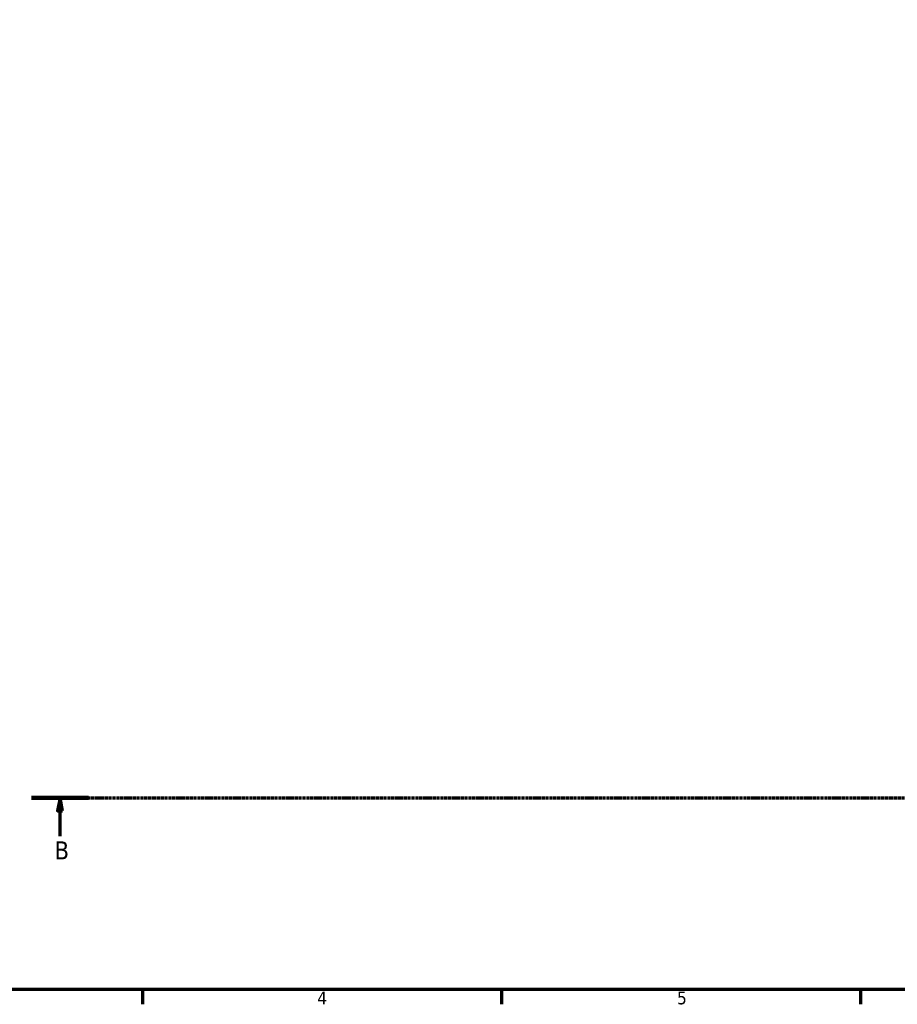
# Model space of a CAD drawing. Header units: millimetres. Extents: x 0 to 902, y 0 to 824.
# Tile 2 of 12: x 186 to 358, y 17 to 209. Entities that reach past the tile are written whole.
import ezdxf

# ---------------------------------------------------------------- set-up
doc = ezdxf.new("R2010")
doc.units = ezdxf.units.MM
doc.linetypes.add('CHAIN', pattern=[0.7087, 0.4724, -0.0591, 0.1181, -0.0591])
doc.layers.add('Border (ISO)', color=7, linetype='Continuous', lineweight=70)
doc.layers.add('Section Line (ISO)', color=7, linetype='CHAIN', lineweight=70)
doc.styles.add('Label Text (ISO)', font='tahoma.ttf')
doc.styles.add('Note Text (ISO)', font='tahoma.ttf')

# ---------------------------------------------------------------- blocks, each defined once
blk = doc.blocks.new('Borders Default Border')
at = {"layer": 'Border (ISO)'}
for p, q in [((210.25, 20), (210.25, 17.1)), ((280.33, 20), (280.33, 17.1)), ((350.42, 20), (350.42, 17.1))]:
    blk.add_line(p, q, dxfattribs=at)
at = {"layer": 'Border (ISO)', "flags": 128}
blk.add_lwpolyline([(20, 20), (20, 574), (821, 574), (821, 20), (20, 20)], dxfattribs=at)
at = {"layer": 'Border (ISO)', "color": 232, "true_color": 0xca0064, "char_height": 2.5, "attachment_point": 7, "style": 'Note Text (ISO)'}
for s, insert in [('4', (244.42, 17.1)), ('5', (314.64, 17.05))]:
    blk.add_mtext(s, dxfattribs=dict(at, insert=insert))
blk = doc.blocks.new('2dTransSection0')
at = {"layer": 'Section Line (ISO)', "linetype": 'CHAIN'}
blk.add_line((188.6, 57.4), (702.2, 57.4), dxfattribs=at)
at = {"layer": 'Section Line (ISO)', "linetype": 'Continuous', "lineweight": 140}
blk.add_line((188.6, 57.4), (199.75, 57.4), dxfattribs=at)
at = {"layer": 'Section Line (ISO)', "linetype": 'Continuous'}
for p, q in [((194.17, 57.4), (193.67, 54.9)), ((194.17, 54.9), (194.17, 57.4)), ((194.67, 54.9), (194.17, 57.4)), ((193.67, 54.9), (194.67, 54.9)), ((194.17, 49.91), (194.17, 54.9))]:
    blk.add_line(p, q, dxfattribs=at)
at = {"layer": 'Section Line (ISO)', "linetype": 'Continuous', "flags": 128}
blk.add_lwpolyline([(194.67, 54.9), (194.17, 57.4), (193.67, 54.9), (194.67, 54.9)], dxfattribs=at)
at = {"layer": 'Section Line (ISO)'}
blk.add_solid([(194.67, 54.9), (194.17, 57.4), (193.67, 54.9), (194.67, 54.9)], dxfattribs=at)
at = {"layer": 'Section Line (ISO)', "insert": (193.1, 45.4), "char_height": 3.5, "attachment_point": 7, "style": 'Label Text (ISO)'}
blk.add_mtext('B', dxfattribs=at)

msp = doc.modelspace()

# ---------------------------------------------------------------- block references
msp.add_blockref('Borders Default Border', (0, 0))
at = {"layer": 'Section Line (ISO)'}
msp.add_blockref('2dTransSection0', (0, 0), dxfattribs=at)

doc.saveas('drawing.dxf')
